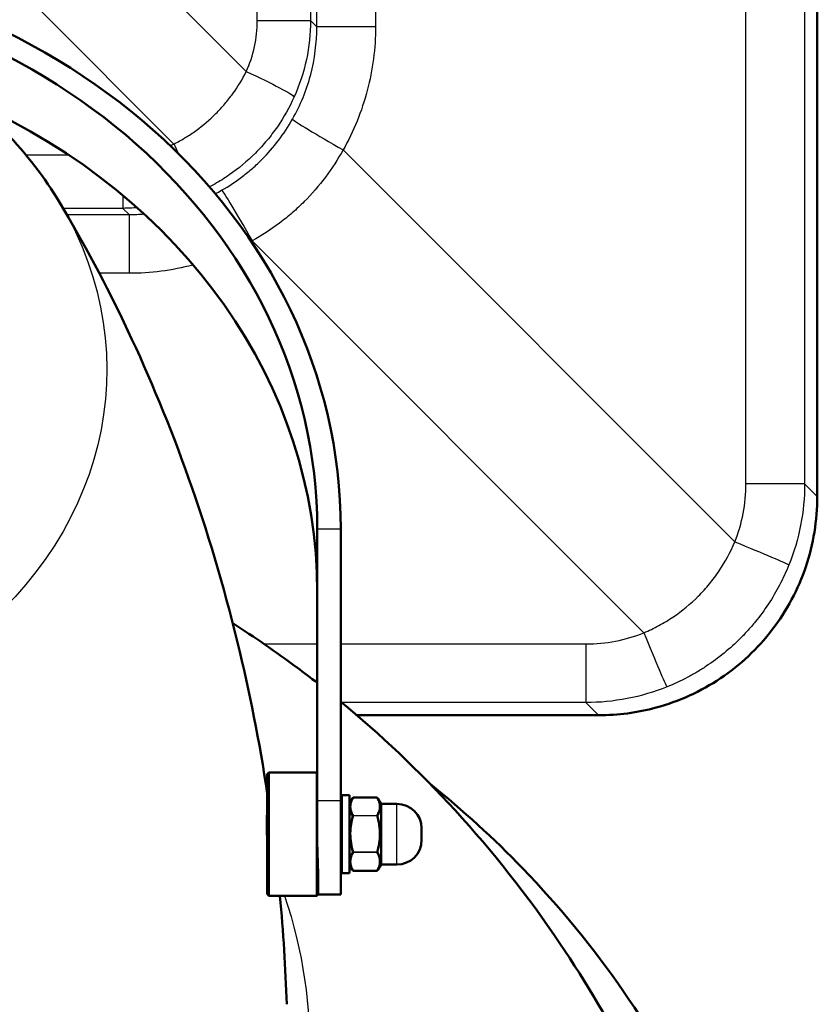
# Model space of a CAD drawing. Header units: millimetres. Extents: x 196 to 2279, y -1387 to 2348.
# Tile 59 of 82: x 501 to 662, y 1295 to 1494. Entities that reach past the tile are written whole.
import ezdxf

# ---------------------------------------------------------------- set-up
doc = ezdxf.new("R2010")
doc.units = ezdxf.units.MM
doc.header["$LTSCALE"] = 0.75
doc.layers.add('Visible', color=7, linetype='Continuous', lineweight=50)
doc.layers.add('Visible Narrow', color=7, linetype='Continuous', lineweight=25)

msp = doc.modelspace()

# ---------------------------------------------------------------- linework, layer by layer
at = {"layer": 'Visible', "extrusion": (0, 1, -2.96628e-13)}
for p, q in [((662.32, 1397.63, -1009.56), (662.32, 1769.29, -1009.56)), ((560.98, 1391.07, 756.44), (560.98, 1336.08, 788.19)), ((565.74, 1391.07, 756.44), (565.74, 1336.08, 788.19)), ((569.02, 1353.32, -1009.56), (618.01, 1353.32, -1009.56)), ((550.86, 1341.42, 777.41), (551.16, 1341.72, 777.41)), ((560.86, 1341.72, 777.41), (551.16, 1341.72, 777.41)), ((560.98, 1341.61, 777.41), (560.86, 1341.72, 777.41)), ((566.03, 1337.15, 777.41), (567.53, 1337.15, 777.41)), ((567.53, 1335.47, 777.41), (568.1, 1336.47, 777.41)), ((573.04, 1336.63, 777.34), (568.32, 1336.63, 777.34)), ((573.83, 1335.47, 777.41), (573.25, 1336.47, 777.41)), ((577.13, 1335.37, 777.41), (574, 1335.37, 777.41)), ((550.81, 1333.08, 777.81), (550.86, 1332.98, 777.81)), ((565.75, 1326.49, 777.02), (565.74, 1326.48, 777.02)), ((567.53, 1322.97, 777.41), (568.1, 1321.98, 777.41)), ((573.83, 1322.97, 777.41), (573.25, 1321.98, 777.41)), ((577.13, 1323.07, 777.41), (574, 1323.07, 777.41)), ((566.03, 1321.3, 777.41), (567.53, 1321.3, 777.41)), ((573.04, 1321.82, 777.48), (568.32, 1321.82, 777.48)), ((551.1, 1316.79, 777.41), (551.16, 1316.72, 777.41)), ((560.86, 1316.72, 777.41), (551.16, 1316.72, 777.41)), ((561.16, 1317.02, 777.41), (560.86, 1316.72, 777.41)), ((561.16, 1317.03, 777.19), (565.74, 1317.03, 777.19))]:
    msp.add_line(p, q, dxfattribs=at)
at = {"layer": 'Visible', "extrusion": (-9.71445e-17, -0.5, -0.866025)}
msp.add_arc((432.24, -826.48, -1350.63), 133.5, 271.2584, 0, dxfattribs=at)
at = {"layer": 'Visible', "extrusion": (1.43462e-15, -0.5, -0.866025)}
msp.add_arc((432.24, -826.48, -1350.63), 128.74, 271.305, 0, dxfattribs=at)
at = {"layer": 'Visible', "extrusion": (1.4988e-15, -0.5, -0.866025)}
msp.add_arc((432.24, -826.48, -1325.23), 128.74, 297.2726, 0, dxfattribs=at)
at = {"layer": 'Visible', "extrusion": (-1, 3.19275e-14, -1.16678e-14)}
msp.add_arc((-1329.22, 777.41, -550.86), 12.2, 10.1964, 180, dxfattribs=at)
at = {"layer": 'Visible', "extrusion": (1, -3.12639e-14, 1.13687e-14)}
msp.add_arc((1329.22, 777.41, 551.16), 12.5, 0, 180, dxfattribs=at)
at = {"layer": 'Visible', "extrusion": (-1, 3.2685e-14, -1.13687e-14)}
msp.add_arc((-1329.22, 777.41, -560.86), 12.5, 0, 180, dxfattribs=at)
at = {"layer": 'Visible', "extrusion": (0, -2.96628e-13, -1)}
for centre, radius, start, end in [((-566.03, 1337.05, -777.41), 0.1, 360, 90), ((-574, 1335.57, -777.41), 0.2, 270, 330), ((-577.13, 1330.37, -777.41), 5, 90, 180), ((-577.13, 1328.07, -777.41), 5, 180, 270), ((-574, 1322.87, -777.41), 0.2, 30, 90), ((-566.03, 1321.4, -777.41), 0.1, 270, 0)]:
    msp.add_arc(centre, radius, start, end, dxfattribs=at)
at = {"layer": 'Visible', "extrusion": (-1, 0, 0)}
for centre, radius in [((-1329.22, 777.41, -565.93), 7.82), ((-1329.22, 777.41, -567.53), 7.92)]:
    msp.add_arc(centre, radius, 0, 180, dxfattribs=at)
at = {"layer": 'Visible', "extrusion": (1, 0, 0)}
for centre, radius, start, end in [((1329.73, 777.19, 560.98), 12.7, 60, 103.0551), ((1329.73, 777.19, 565.74), 12.7, 60, 180), ((1329.22, 777.41, 582.13), 1.15, 0, 180)]:
    msp.add_arc(centre, radius, start, end, dxfattribs=at)
at = {"layer": 'Visible', "extrusion": (1, -3.3038e-14, 1.14253e-14)}
msp.add_arc((1329.22, 777.41, 561.16), 12.2, 131.9297, 180, dxfattribs=at)
at = {"layer": 'Visible'}
for points, knots in [([(435.18, 1497.95, 898.45), (440.06, 1497.81, 898.52), (444.92, 1497.31, 898.75), (458.93, 1494.77, 899.94), (467.86, 1491.75, 901.34), (484.18, 1483.26, 905.21), (491.57, 1477.83, 907.67), (502.04, 1467.06, 912.42), (505.73, 1462.28, 914.51), (508.8, 1457.15, 916.72)], [1.603624, 1.603624, 1.603624, 1.603624, 1.778388, 1.778388, 2.114279, 2.114279, 2.445009, 2.445009, 2.66609, 2.66609, 2.66609, 2.66609]), ([(508.8, 1457.15, 916.72), (513.55, 1449.2, 904.1), (518.21, 1440.54, 891.2), (527.01, 1421.89, 864.91), (531.16, 1411.9, 851.52), (538.65, 1390.77, 824.38), (542, 1379.63, 810.63), (547.24, 1358.15, 784.86), (549.27, 1347.92, 772.88), (550.86, 1337.48, 760.84)], [2.6660901, 2.6660901, 2.6660901, 2.6660901, 2.7555857, 2.7555857, 2.8450812, 2.8450812, 2.9345768, 2.9345768, 3.0111712, 3.0111712, 3.0111712, 3.0111712]), ([(662.32, 1397.63, -1009.56), (662.32, 1392.83, -1009.56), (661.53, 1387.97, -1009.56), (658.45, 1378.85, -1009.56), (656.13, 1374.49, -1009.56), (650.28, 1366.85, -1009.56), (646.69, 1363.49, -1009.56), (638.73, 1358.15, -1009.56), (634.26, 1356.12, -1009.56), (625.86, 1353.84, -1009.56), (621.92, 1353.32, -1009.56), (618.01, 1353.32, -1009.56)], [0, 0, 0, 0, 1.440455, 1.440455, 2.88612, 2.88612, 4.324146, 4.324146, 5.760875, 5.760875, 6.934222, 6.934222, 6.934222, 6.934222]), ([(543.85, 1371.95, 552.85), (548.24, 1369.16, 552.05), (552.61, 1366.16, 551.22), (558.29, 1361.94, 550.07), (559.64, 1360.92, 549.79), (560.98, 1359.88, 549.51)], [2.20661518, 2.20661518, 2.20661518, 2.20661518, 2.28206258, 2.28206258, 2.3055758, 2.3055758, 2.3055758, 2.3055758]), ([(565.74, 1356.06, 548.49), (581.68, 1342.95, 545.03), (596.97, 1326.66, 541.06), (620.87, 1291.25, 533.22), (630.17, 1273.26, 529.47), (637.17, 1253.68, 525.59)], [2.3334996, 2.3334996, 2.3334996, 2.3334996, 2.6150129, 2.6150129, 2.843105, 2.843105, 2.843105, 2.843105]), ([(210.67, 1199.44, 557.62), (210.67, 1179.07, 569.31), (214.47, 1158.7, 580.99), (229.24, 1120.01, 603.21), (240.23, 1101.7, 613.75), (268.34, 1068.93, 632.63), (285.47, 1054.49, 640.96), (324.14, 1030.97, 654.56), (345.69, 1021.91, 659.81), (391.03, 1010.09, 666.65), (414.8, 1007.34, 668.25), (462.17, 1008.46, 667.6), (485.75, 1012.33, 665.36), (530.31, 1026.29, 657.27), (551.29, 1036.37, 651.43), (588.49, 1061.77, 636.76), (604.72, 1077.06, 627.94), (630.74, 1111.27, 608.24), (640.55, 1130.18, 597.37), (652.75, 1169.66, 574.7), (655.18, 1190.22, 562.91), (652.43, 1230.92, 539.56), (647.28, 1251.06, 528.01), (629.93, 1288.94, 506.24), (617.71, 1306.68, 496.03), (596.77, 1328.34, 483.54), (590.5, 1334.06, 480.23), (583.85, 1339.43, 477.14)], [0, 0, 0, 0, 0.317653, 0.317653, 0.636045, 0.636045, 0.955873, 0.955873, 1.276778, 1.276778, 1.598185, 1.598185, 1.919712, 1.919712, 2.241066, 2.241066, 2.561829, 2.561829, 2.88141, 2.88141, 3.199578, 3.199578, 3.517258, 3.517258, 3.8359, 3.8359, 3.959097, 3.959097, 3.959097, 3.959097]), ([(568.13, 1332.93, 783.69), (567.96, 1333.22, 783.19), (567.82, 1333.51, 782.68), (567.73, 1333.8, 782.17), (567.63, 1334.1, 781.63), (567.57, 1334.41, 781.09), (567.57, 1334.73, 780.53), (567.57, 1334.73, 780.53), (567.57, 1334.73, 780.53), (567.57, 1334.73, 780.52), (567.57, 1334.88, 780.26), (567.58, 1335.03, 779.99), (567.61, 1335.18, 779.73), (567.61, 1335.19, 779.71), (567.61, 1335.2, 779.7), (567.61, 1335.2, 779.69), (567.64, 1335.35, 779.43), (567.67, 1335.49, 779.18), (567.72, 1335.63, 778.92), (567.72, 1335.64, 778.9), (567.73, 1335.65, 778.88), (567.73, 1335.66, 778.86), (567.82, 1335.94, 778.37), (567.95, 1336.21, 777.89), (568.1, 1336.47, 777.41)], [0, 0, 0, 0, 0.00178553, 0.00178553, 0.00178553, 0.003669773, 0.003669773, 0.003669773, 0.003684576, 0.003684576, 0.003684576, 0.004587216, 0.004587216, 0.004587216, 0.00463281, 0.00463281, 0.00463281, 0.005504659, 0.005504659, 0.005504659, 0.005573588, 0.005573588, 0.005573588, 0.007255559, 0.007255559, 0.007255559, 0.007255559]), ([(568.13, 1336.51, 777.34), (568.13, 1336.52, 777.34), (568.13, 1336.52, 777.34), (568.14, 1336.53, 777.34), (568.14, 1336.54, 777.34), (568.17, 1336.57, 777.34), (568.19, 1336.59, 777.34), (568.24, 1336.61, 777.34), (568.26, 1336.62, 777.34), (568.3, 1336.63, 777.34), (568.31, 1336.63, 777.34), (568.32, 1336.63, 777.34)], [0, 0, 0, 0, 0.00106197, 0.00106197, 0.00425375, 0.00425375, 0.01225544, 0.01225544, 0.0198519, 0.0198519, 0.02300562, 0.02300562, 0.02300562, 0.02300562]), ([(568.32, 1336.62, 777.39), (568.27, 1336.62, 777.38), (568.24, 1336.61, 777.38), (568.2, 1336.59, 777.37), (568.17, 1336.57, 777.36), (568.14, 1336.54, 777.35), (568.13, 1336.51, 777.34)], [0.0000000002, 0.0000000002, 0.0000000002, 0.0000000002, 0.00011657, 0.00011657, 0.00011657, 0.0002312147, 0.0002312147, 0.0002312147, 0.0002312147]), ([(573.04, 1336.63, 777.34), (573.06, 1336.63, 777.34), (573.08, 1336.62, 777.34), (573.12, 1336.61, 777.34), (573.14, 1336.6, 777.34), (573.18, 1336.57, 777.34), (573.2, 1336.56, 777.34), (573.22, 1336.53, 777.34), (573.22, 1336.52, 777.34), (573.23, 1336.51, 777.34)], [0, 0, 0, 0, 0.00653272, 0.00653272, 0.01307851, 0.01307851, 0.02028136, 0.02028136, 0.02301005, 0.02301005, 0.02301005, 0.02301005]), ([(550.86, 1327.69, 780.42), (550.86, 1327.71, 780.43), (550.86, 1327.74, 780.44), (550.86, 1327.77, 780.46), (550.86, 1327.78, 780.47), (550.86, 1327.8, 780.48), (550.86, 1327.82, 780.48), (550.85, 1327.84, 780.49), (550.85, 1327.85, 780.5), (550.85, 1327.88, 780.51), (550.85, 1327.9, 780.52), (550.85, 1327.98, 780.55), (550.84, 1328.03, 780.57), (550.82, 1328.37, 780.7), (550.81, 1328.63, 780.75), (550.79, 1329.23, 780.84), (550.77, 1329.59, 780.84), (550.76, 1330.28, 780.74), (550.75, 1330.59, 780.65), (550.74, 1331.23, 780.37), (550.74, 1331.58, 780.17), (550.75, 1332.21, 779.63), (550.75, 1332.46, 779.35), (550.77, 1332.85, 778.77), (550.78, 1332.99, 778.49), (550.79, 1333.11, 778.18)], [-0.7252461, -0.7252461, -0.7252461, -0.7252461, -0.7185939, -0.7185939, -0.7148732, -0.7148732, -0.7112192, -0.7112192, -0.7075809, -0.7075809, -0.7015041, -0.7015041, -0.685664, -0.685664, -0.6003777, -0.6003777, -0.4648017, -0.4648017, -0.3436962, -0.3436962, -0.209275, -0.209275, -0.097643, -0.097643, 0, 0, 0, 0]), ([(561.16, 1321.07, 786.49), (561.16, 1321.37, 786.76), (561.15, 1321.68, 787.02), (561.1, 1323.34, 788.3), (561.05, 1324.9, 789.05), (560.99, 1326.58, 789.5), (560.99, 1326.72, 789.53), (560.98, 1326.86, 789.57)], [4.1933195, 4.1933195, 4.1933195, 4.1933195, 4.3073267, 4.3073267, 4.7857368, 4.7857368, 4.8288539, 4.8288539, 4.8288539, 4.8288539]), ([(568.32, 1321.82, 777.48), (568.29, 1321.82, 777.48), (568.27, 1321.83, 777.48), (568.23, 1321.84, 777.48), (568.21, 1321.85, 777.48), (568.17, 1321.88, 777.48), (568.16, 1321.89, 777.48), (568.14, 1321.92, 777.48), (568.13, 1321.93, 777.48), (568.13, 1321.94, 777.48)], [0, 0, 0, 0, 0.00653272, 0.00653272, 0.01307851, 0.01307851, 0.02028136, 0.02028136, 0.02301005, 0.02301005, 0.02301005, 0.02301005]), ([(573.23, 1321.94, 777.48), (573.22, 1321.93, 777.48), (573.22, 1321.93, 777.48), (573.22, 1321.92, 777.48), (573.21, 1321.91, 777.48), (573.18, 1321.88, 777.48), (573.16, 1321.86, 777.48), (573.12, 1321.84, 777.48), (573.09, 1321.83, 777.48), (573.06, 1321.82, 777.48), (573.05, 1321.82, 777.48), (573.04, 1321.82, 777.48)], [0, 0, 0, 0, 0.00106253, 0.00106253, 0.004256, 0.004256, 0.01225755, 0.01225755, 0.01985391, 0.01985391, 0.02300563, 0.02300563, 0.02300563, 0.02300563])]:
    msp.add_open_spline(points, degree=3, knots=knots, dxfattribs=at)
for points in [[(568.1, 1336.47, 777.41), (568.11, 1336.49, 777.39), (568.12, 1336.5, 777.36), (568.13, 1336.51, 777.34)], [(568.13, 1336.51, 777.34), (568.13, 1336.51, 777.34), (568.13, 1336.51, 777.34), (568.13, 1336.51, 777.34)], [(550.79, 1333.11, 778.18), (550.8, 1333.1, 778.06), (550.81, 1333.09, 777.93), (550.81, 1333.08, 777.81)], [(565.77, 1333.17, 777.81), (565.82, 1333.06, 777.81), (565.87, 1332.96, 777.81), (565.93, 1332.85, 777.81)], [(565.93, 1326.13, 777.82), (565.87, 1326.25, 777.82), (565.81, 1326.37, 777.82), (565.74, 1326.5, 777.82)], [(568.1, 1321.98, 777.41), (568.11, 1321.96, 777.44), (568.12, 1321.95, 777.46), (568.13, 1321.94, 777.48)], [(568.13, 1321.94, 777.48), (568.13, 1321.94, 777.48), (568.13, 1321.94, 777.48), (568.13, 1321.94, 777.48)], [(550.86, 1317.22, 779.57), (550.94, 1317.01, 778.86), (551.02, 1316.87, 778.14), (551.1, 1316.79, 777.41)], [(553.41, 1316.72, 737.11), (554.09, 1309.45, 728.86), (554.55, 1302.12, 720.59), (554.79, 1294.77, 712.31)]]:
    msp.add_open_spline(points, degree=3, dxfattribs=at)
for points, weights, knots in [([(550.86, 1332.54, 779.58), (550.83, 1332.9, 779.03), (550.8, 1333.06, 778.4), (550.79, 1333.09, 778.29), (550.79, 1333.11, 778.18)], [0.962974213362, 0.968214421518, 1, 0.994441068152, 0.989694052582], [0.752912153, 0.752912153, 0.752912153, 0.755, 0.755, 0.75536514, 0.75536514, 0.75536514]), ([(565.93, 1331.72, 780.48), (565.86, 1332.73, 779.66), (565.8, 1333.06, 778.4), (565.77, 1333.2, 777.86), (565.74, 1333.18, 777.31)], [0.976283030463, 0.938575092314, 1, 0.972984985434, 0.9651451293], [0.270965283, 0.270965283, 0.270965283, 0.275, 0.275, 0.276774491, 0.276774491, 0.276774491])]:
    msp.add_rational_spline(points, weights, degree=2, knots=knots, dxfattribs=at)
at = {"layer": 'Visible Narrow', "extrusion": (0, 1, -2.96628e-13)}
for p, q in [((662.32, 1397.63, -1009.52), (662.32, 1769.29, -1009.52)), ((647.87, 1400.2, -964.72), (647.87, 1766.72, -964.72)), ((659.75, 1766.72, -976.41), (659.75, 1400.2, -976.41)), ((560.89, 1492.77, -948.23), (560.89, 1674.16, -948.23)), ((572.79, 1674.16, -960.1), (572.79, 1492.77, -960.1)), ((548.82, 1494.04, -916.47), (548.82, 1672.89, -916.47)), ((559.63, 1672.89, -928.23), (559.63, 1494.04, -928.23)), ((529.72, 1500.6, -913.64), (546.6, 1483.72, -916.14)), ((531.92, 1469.04, -916.14), (504.59, 1496.36, -912.09)), ((559.63, 1494.04, -928.23), (560.89, 1492.77, -948.23)), ((501.94, 1466.82, -916.47), (510.61, 1466.82, -916.47)), ((566.21, 1467.85, -959.69), (645.61, 1388.46, -964.58)), ((521.6, 1456.01, -928.23), (509.48, 1456.01, -928.23)), ((510.22, 1454.75, -948.23), (522.87, 1454.75, -948.23)), ((522.87, 1454.75, -948.23), (521.6, 1456.01, -928.23)), ((627.18, 1370.03, -964.58), (547.79, 1449.43, -959.69)), ((522.87, 1442.85, -960.1), (516.81, 1442.85, -960.1)), ((659.75, 1400.2, -976.41), (662.32, 1397.63, -1009.52)), ((560.98, 1391.07, 756.44), (565.74, 1391.07, 756.44)), ((550.18, 1367.77, -964.72), (560.98, 1367.77, -964.72)), ((565.74, 1367.77, -964.72), (615.44, 1367.77, -964.72)), ((615.44, 1355.89, -976.41), (565.96, 1355.89, -976.41)), ((618.01, 1353.32, -1009.52), (615.44, 1355.89, -976.41)), ((569.02, 1353.32, -1009.52), (618.01, 1353.32, -1009.52)), ((573.04, 1336.62, 777.39), (568.32, 1336.62, 777.39)), ((560.98, 1336.08, 788.19), (565.74, 1336.08, 788.19)), ((568.32, 1333.03, 783.75), (573.04, 1333.03, 783.75)), ((573.04, 1332.94, 783.8), (568.32, 1332.94, 783.8)), ((568.32, 1325.64, 783.87), (573.04, 1325.64, 783.87)), ((573.04, 1325.55, 783.82), (568.32, 1325.55, 783.82)), ((568.32, 1321.84, 777.53), (573.04, 1321.84, 777.53))]:
    msp.add_line(p, q, dxfattribs=at)
for centre, start, end in [((-546.95, -929.03, 1494.04), 98.443, 176.376), ((-573.57, -947.42, 1492.77), 273.521, 356.376)]:
    msp.add_arc(centre, 12.7, start, end, dxfattribs=at)
at = {"layer": 'Visible Narrow', "extrusion": (0.410914, 0.909631, -0.060994)}
msp.add_arc((114.39, -830.82, 1630.13), 12.7, 97.6896, 175.2105, dxfattribs=at)
at = {"layer": 'Visible Narrow', "extrusion": (-0.493513, -0.869208, 0.030366)}
msp.add_arc((-231.67, -899.32, -1584.44), 12.7, 184.9339, 266.9386, dxfattribs=at)
at = {"layer": 'Visible Narrow', "extrusion": (0.909631, 0.410914, 0.060994)}
msp.add_arc((1121.5, -993.48, 1031.62), 12.7, 97.6896, 107.6937, dxfattribs=at)
at = {"layer": 'Visible Narrow', "extrusion": (1, 0, 0)}
for centre, radius, start, end in [((1468.69, -929.03, 521.6), 12.7, 142.3862, 176.376), ((1368.55, -977.39, 615.44), 12.7, 93.521, 175.562), ((1353.82, -1009.56, 618.01), 0.5, 175.562, 180), ((1329.22, 777.41, 566.03), 7.92, 0, 180), ((1336.53, 777.34, 568.32), 0.1, 0, 29.4376), ((1336.53, 777.34, 573.04), 0.1, 0, 29.4375), ((1329.22, 777.41, 574), 6.15, 0, 180), ((1332.94, 783.7, 568.32), 0.1, 29.4376, 89.4375), ((1332.94, 783.7, 573.04), 0.1, 29.4376, 89.4375)]:
    msp.add_arc(centre, radius, start, end, dxfattribs=at)
at = {"layer": 'Visible Narrow', "extrusion": (-0.869208, -0.493513, -0.030366)}
msp.add_arc((-989.29, -982.77, -1162.31), 12.7, 184.9339, 266.9386, dxfattribs=at)
at = {"layer": 'Visible Narrow', "extrusion": (1.11022e-16, -0.508477, -0.861076)}
msp.add_arc((432.43, -749.27, -1530.29), 85.9, 332.7557, 207.2443, dxfattribs=at)
at = {"layer": 'Visible Narrow', "extrusion": (-1, 0, 0)}
for centre, radius, start, end in [((-1442.07, -947.42, -522.87), 12.7, 183.624, 266.479), ((-1329.22, 777.41, -573.83), 6.25, 0, 180), ((-1329.22, 777.41, -577.13), 6.15, 0, 180)]:
    msp.add_arc(centre, radius, start, end, dxfattribs=at)
at = {"layer": 'Visible Narrow', "extrusion": (-8.451e-15, -1, 2.9706e-13)}
msp.add_arc((647.09, -977.39, -1400.2), 12.7, 4.438, 86.479, dxfattribs=at)
at = {"layer": 'Visible Narrow', "extrusion": (0, -1, 2.96628e-13)}
msp.add_arc((661.82, -1009.56, -1397.63), 0.5, 0, 4.438, dxfattribs=at)
at = {"layer": 'Visible Narrow', "extrusion": (0.372396, 0.927791, -0.022914)}
msp.add_arc((-81.23, -941.97, 1550.72), 12.7, 93.2673, 174.2404, dxfattribs=at)
at = {"layer": 'Visible Narrow', "extrusion": (0.927791, 0.372396, 0.022914)}
msp.add_arc((1038.54, -1002.04, 1069.99), 12.7, 93.2673, 174.2404, dxfattribs=at)
at = {"layer": 'Visible Narrow', "extrusion": (1, 2.91359e-11, -2.85984e-13)}
msp.add_arc((1325.64, 783.77, 568.32), 0.1, 89.4376, 149.4376, dxfattribs=at)
at = {"layer": 'Visible Narrow', "extrusion": (1, -3.07659e-13, 3.01997e-15)}
msp.add_arc((1325.64, 783.77, 573.04), 0.1, 89.4376, 149.4376, dxfattribs=at)
at = {"layer": 'Visible Narrow', "extrusion": (1, -1.77636e-12, -6.50165e-12)}
msp.add_arc((1321.92, 777.48, 568.32), 0.1, 149.4376, 180, dxfattribs=at)
at = {"layer": 'Visible Narrow', "extrusion": (1, 3.91149e-12, 4.87713e-12)}
msp.add_arc((1321.92, 777.48, 573.04), 0.1, 149.4376, 180, dxfattribs=at)
at = {"layer": 'Visible Narrow', "extrusion": (-2.08167e-16, -0.508477, -0.861076)}
msp.add_arc((432.43, -749.27, -1260.81), 126.96, 343.823, 196.45, dxfattribs=at)
at = {"layer": 'Visible Narrow'}
for points, knots in [([(546.6, 1483.72, -916.14), (547.32, 1485.32, -916.25), (547.88, 1487.02, -916.33), (548.26, 1488.76, -916.39), (548.63, 1490.5, -916.44), (548.82, 1492.28, -916.47), (548.82, 1494.04, -916.47)], [3.0100095, 3.0100095, 3.0100095, 3.0100095, 3.219271, 3.219271, 3.219271, 3.4285327, 3.4285327, 3.4285327, 3.4285327]), ([(559.63, 1494.04, -928.23), (559.62, 1491.4, -928.17), (559.34, 1488.73, -928.1), (558.78, 1486.13, -928), (558.22, 1483.52, -927.9), (557.38, 1480.98, -927.78), (556.29, 1478.57, -927.65)], [2.8546526, 2.8546526, 2.8546526, 2.8546526, 3.0639142, 3.0639142, 3.0639142, 3.2731759, 3.2731759, 3.2731759, 3.2731759]), ([(555.97, 1474.07, -948.11), (557.56, 1476.87, -948.21), (558.82, 1479.92, -948.28), (559.65, 1483.09, -948.3), (560.48, 1486.26, -948.32), (560.9, 1489.54, -948.29), (560.89, 1492.77, -948.23)], [3.0950275, 3.0950275, 3.0950275, 3.0950275, 3.3514261, 3.3514261, 3.3514261, 3.6078251, 3.6078251, 3.6078251, 3.6078251]), ([(572.79, 1492.77, -960.1), (572.79, 1488.47, -960.1), (572.23, 1484.1, -960.06), (571.12, 1479.88, -960), (570, 1475.65, -959.93), (568.33, 1471.58, -959.82), (566.21, 1467.85, -959.69)], [2.6753602, 2.6753602, 2.6753602, 2.6753602, 2.9317591, 2.9317591, 2.9317591, 3.1881578, 3.1881578, 3.1881578, 3.1881578]), ([(531.92, 1469.04, -916.14), (532.7, 1469.44, -916.08), (533.47, 1469.87, -916.03), (534.22, 1470.32, -915.98), (534.23, 1470.32, -915.98), (534.23, 1470.33, -915.98), (534.23, 1470.33, -915.98), (534.98, 1470.79, -915.94), (535.71, 1471.27, -915.9), (536.42, 1471.78, -915.87), (536.42, 1471.79, -915.87), (536.42, 1471.79, -915.87), (536.43, 1471.79, -915.87), (537.85, 1472.82, -915.8), (539.18, 1473.96, -915.77), (540.43, 1475.21, -915.77), (540.75, 1475.53, -915.77), (541.06, 1475.85, -915.77), (541.36, 1476.17, -915.78), (541.66, 1476.5, -915.78), (541.95, 1476.83, -915.79), (542.23, 1477.16, -915.8), (542.23, 1477.16, -915.8), (542.24, 1477.17, -915.8), (542.24, 1477.17, -915.8), (542.81, 1477.84, -915.81), (543.35, 1478.52, -915.84), (543.86, 1479.23, -915.87), (543.86, 1479.23, -915.87), (543.87, 1479.24, -915.87), (543.87, 1479.24, -915.87), (544.9, 1480.66, -915.93), (545.81, 1482.15, -916.02), (546.6, 1483.72, -916.14)], [0, 0, 0, 0, 0.00264699, 0.00264699, 0.00264699, 0.00265959, 0.00265959, 0.00265959, 0.00530344, 0.00530344, 0.00530344, 0.00531918, 0.00531918, 0.00531918, 0.01063837, 0.01063837, 0.01063837, 0.01197644, 0.01197644, 0.01197644, 0.01329796, 0.01329796, 0.01329796, 0.01331308, 0.01331308, 0.01331308, 0.01595755, 0.01595755, 0.01595755, 0.015978, 0.015978, 0.015978, 0.02127673, 0.02127673, 0.02127673, 0.02127673]), ([(556.29, 1478.57, -927.65), (555.33, 1476.44, -927.53), (554.2, 1474.44, -927.43), (552.89, 1472.54, -927.37), (552.23, 1471.59, -927.34), (551.53, 1470.67, -927.31), (550.79, 1469.78, -927.29), (550.42, 1469.34, -927.29), (550.04, 1468.9, -927.28), (549.65, 1468.47, -927.28), (549.25, 1468.04, -927.27), (548.85, 1467.62, -927.27), (548.44, 1467.2, -927.27), (546.79, 1465.56, -927.27), (545.02, 1464.08, -927.3), (543.12, 1462.77, -927.37), (542.18, 1462.11, -927.4), (541.2, 1461.5, -927.44), (540.19, 1460.93, -927.48), (539.84, 1460.73, -927.5), (539.48, 1460.54, -927.52), (539.12, 1460.35, -927.54)], [0, 0, 0, 0, 0.00691321, 0.00691321, 0.00691321, 0.01037019, 0.01037019, 0.01037019, 0.01209879, 0.01209879, 0.01209879, 0.01382743, 0.01382743, 0.01382743, 0.02074109, 0.02074109, 0.02074109, 0.02419794, 0.02419794, 0.02419794, 0.02539679, 0.02539679, 0.02539679, 0.02539679]), ([(541.57, 1459.67, -948.11), (543.08, 1460.52, -948.05), (544.51, 1461.47, -948.01), (545.88, 1462.51, -947.98), (546.57, 1463.04, -947.97), (547.23, 1463.58, -947.95), (547.89, 1464.15, -947.95), (548.54, 1464.72, -947.94), (549.17, 1465.31, -947.94), (549.77, 1465.92, -947.94), (550.98, 1467.13, -947.94), (552.11, 1468.42, -947.95), (553.14, 1469.78, -947.98), (554.17, 1471.13, -948.01), (555.12, 1472.56, -948.05), (555.97, 1474.07, -948.11)], [0, 0, 0, 0, 0.00516569, 0.00516569, 0.00516569, 0.00774852, 0.00774852, 0.00774852, 0.01033134, 0.01033134, 0.01033134, 0.01549702, 0.01549702, 0.01549702, 0.02066273, 0.02066273, 0.02066273, 0.02066273]), ([(566.21, 1467.85, -959.69), (565.14, 1465.91, -959.63), (563.94, 1464.07, -959.58), (562.63, 1462.32, -959.54), (561.32, 1460.58, -959.51), (559.89, 1458.93, -959.49), (558.34, 1457.37, -959.49), (557.56, 1456.6, -959.49), (556.75, 1455.84, -959.49), (555.92, 1455.12, -959.5), (555.08, 1454.39, -959.51), (554.22, 1453.69, -959.53), (553.34, 1453.03, -959.54), (551.58, 1451.7, -959.58), (549.73, 1450.5, -959.63), (547.79, 1449.43, -959.69)], [0, 0, 0, 0, 0.0065508, 0.0065508, 0.0065508, 0.0131016, 0.0131016, 0.0131016, 0.016377, 0.016377, 0.016377, 0.01964941, 0.01964941, 0.01964941, 0.02620321, 0.02620321, 0.02620321, 0.02620321]), ([(535.85, 1444.55, -959.99), (535.82, 1444.54, -959.99), (535.79, 1444.53, -960), (535.76, 1444.52, -960), (531.54, 1443.41, -960.06), (527.17, 1442.85, -960.1), (522.87, 1442.85, -960.1)], [3.3496678, 3.3496678, 3.3496678, 3.3496678, 3.3514262, 3.3514262, 3.3514262, 3.6078251, 3.6078251, 3.6078251, 3.6078251]), ([(645.61, 1388.46, -964.58), (646.35, 1390.31, -964.62), (646.92, 1392.24, -964.66), (647.3, 1394.22, -964.68), (647.68, 1396.19, -964.71), (647.87, 1398.21, -964.72), (647.87, 1400.2, -964.72)], [3.2672695, 3.2672695, 3.2672695, 3.2672695, 3.4565481, 3.4565481, 3.4565481, 3.6458268, 3.6458268, 3.6458268, 3.6458268]), ([(659.75, 1400.2, -976.41), (659.75, 1397.41, -976.35), (659.48, 1394.6, -976.28), (658.94, 1391.84, -976.21), (658.4, 1389.07, -976.14), (657.6, 1386.37, -976.06), (656.56, 1383.78, -975.98)], [2.6373585, 2.6373585, 2.6373585, 2.6373585, 2.8266372, 2.8266372, 2.8266372, 3.0159158, 3.0159158, 3.0159158, 3.0159158]), ([(618.01, 1353.32, -1009.52), (620.91, 1353.32, -1009.52), (623.82, 1353.6, -1009.52), (629.51, 1354.73, -1009.51), (632.3, 1355.58, -1009.51), (637.66, 1357.8, -1009.51), (640.23, 1359.17, -1009.51), (645.06, 1362.39, -1009.5), (647.31, 1364.23, -1009.5), (651.41, 1368.33, -1009.5), (653.25, 1370.58, -1009.5), (656.47, 1375.41, -1009.51), (657.84, 1377.98, -1009.51), (660.06, 1383.34, -1009.51), (660.91, 1386.13, -1009.51), (662.04, 1391.82, -1009.52), (662.32, 1394.73, -1009.52), (662.32, 1397.63, -1009.52)], [2.359188, 2.359188, 2.359188, 2.359188, 2.554789, 2.554789, 2.750391, 2.750391, 2.945992, 2.945992, 3.141593, 3.141593, 3.337194, 3.337194, 3.532795, 3.532795, 3.728396, 3.728396, 3.923997, 3.923997, 3.923997, 3.923997]), ([(627.18, 1370.03, -964.58), (628.21, 1370.47, -964.55), (629.22, 1370.95, -964.53), (630.2, 1371.48, -964.51), (630.7, 1371.75, -964.5), (631.18, 1372.03, -964.49), (631.66, 1372.32, -964.48), (632.14, 1372.61, -964.47), (632.61, 1372.91, -964.46), (633.07, 1373.22, -964.45), (634.92, 1374.46, -964.42), (636.63, 1375.87, -964.41), (638.2, 1377.45, -964.41), (638.6, 1377.84, -964.41), (638.98, 1378.24, -964.41), (639.36, 1378.66, -964.41), (639.73, 1379.07, -964.41), (640.1, 1379.5, -964.41), (640.45, 1379.93, -964.42), (641.16, 1380.79, -964.43), (641.83, 1381.68, -964.44), (642.45, 1382.6, -964.45), (642.45, 1382.6, -964.45), (642.45, 1382.61, -964.45), (642.45, 1382.61, -964.45), (643.68, 1384.45, -964.48), (644.74, 1386.39, -964.53), (645.61, 1388.46, -964.58)], [0, 0, 0, 0, 0.00335095, 0.00335095, 0.00335095, 0.00502964, 0.00502964, 0.00502964, 0.00670935, 0.00670935, 0.00670935, 0.01343474, 0.01343474, 0.01343474, 0.01511408, 0.01511408, 0.01511408, 0.01679342, 0.01679342, 0.01679342, 0.02015211, 0.02015211, 0.02015211, 0.02016408, 0.02016408, 0.02016408, 0.02686948, 0.02686948, 0.02686948, 0.02686948]), ([(656.56, 1383.78, -975.98), (655.44, 1380.98, -975.89), (654.05, 1378.34, -975.83), (652.41, 1375.86, -975.78), (651.59, 1374.62, -975.76), (650.71, 1373.42, -975.74), (649.76, 1372.26, -975.73), (649.29, 1371.67, -975.72), (648.79, 1371.1, -975.72), (648.29, 1370.54, -975.71), (647.79, 1369.98, -975.71), (647.27, 1369.44, -975.71), (646.74, 1368.91, -975.71), (644.63, 1366.8, -975.71), (642.33, 1364.92, -975.73), (639.83, 1363.27, -975.78), (639.21, 1362.85, -975.79), (638.58, 1362.46, -975.8), (637.93, 1362.07, -975.82), (637.28, 1361.69, -975.83), (636.62, 1361.32, -975.85), (635.96, 1360.97, -975.87), (634.63, 1360.27, -975.9), (633.26, 1359.64, -975.94), (631.86, 1359.08, -975.98)], [0, 0, 0, 0, 0.00892122, 0.00892122, 0.00892122, 0.01338202, 0.01338202, 0.01338202, 0.01561245, 0.01561245, 0.01561245, 0.01784289, 0.01784289, 0.01784289, 0.02676437, 0.02676437, 0.02676437, 0.02899489, 0.02899489, 0.02899489, 0.03122525, 0.03122525, 0.03122525, 0.03568582, 0.03568582, 0.03568582, 0.03568582]), ([(615.44, 1367.77, -964.72), (617.43, 1367.77, -964.72), (619.45, 1367.96, -964.71), (621.42, 1368.34, -964.68), (623.4, 1368.72, -964.66), (625.33, 1369.29, -964.62), (627.18, 1370.03, -964.58)], [2.6373585, 2.6373585, 2.6373585, 2.6373585, 2.8266372, 2.8266372, 2.8266372, 3.0159158, 3.0159158, 3.0159158, 3.0159158]), ([(631.86, 1359.08, -975.98), (629.27, 1358.04, -976.06), (626.57, 1357.24, -976.14), (623.8, 1356.7, -976.21), (621.04, 1356.16, -976.28), (618.23, 1355.89, -976.35), (615.44, 1355.89, -976.41)], [3.2672695, 3.2672695, 3.2672695, 3.2672695, 3.4565481, 3.4565481, 3.4565481, 3.6458268, 3.6458268, 3.6458268, 3.6458268]), ([(568.32, 1336.62, 777.39), (568.14, 1336.33, 777.9), (568, 1336.04, 778.42), (567.9, 1335.74, 778.94), (567.9, 1335.74, 778.95), (567.9, 1335.73, 778.96), (567.9, 1335.73, 778.96), (567.85, 1335.58, 779.22), (567.81, 1335.43, 779.49), (567.78, 1335.28, 779.75), (567.78, 1335.28, 779.75), (567.78, 1335.28, 779.76), (567.78, 1335.27, 779.76), (567.76, 1335.12, 780.03), (567.74, 1334.97, 780.3), (567.74, 1334.82, 780.57), (567.74, 1334.51, 781.12), (567.8, 1334.2, 781.66), (567.9, 1333.9, 782.2), (568, 1333.61, 782.72), (568.14, 1333.32, 783.24), (568.32, 1333.03, 783.75)], [0.000059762, 0.000059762, 0.000059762, 0.000059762, 0.001882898, 0.001882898, 0.001882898, 0.001911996, 0.001911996, 0.001911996, 0.002819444, 0.002819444, 0.002819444, 0.002838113, 0.002838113, 0.002838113, 0.00375822, 0.00375822, 0.00375822, 0.005636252, 0.005636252, 0.005636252, 0.007468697, 0.007468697, 0.007468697, 0.007468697]), ([(573.04, 1333.03, 783.75), (573.21, 1333.32, 783.24), (573.35, 1333.61, 782.72), (573.45, 1333.9, 782.2), (573.55, 1334.2, 781.66), (573.61, 1334.51, 781.12), (573.61, 1334.82, 780.58), (573.61, 1334.97, 780.31), (573.6, 1335.12, 780.03), (573.57, 1335.27, 779.76), (573.57, 1335.28, 779.76), (573.57, 1335.28, 779.75), (573.57, 1335.28, 779.75), (573.54, 1335.43, 779.49), (573.5, 1335.58, 779.22), (573.46, 1335.73, 778.96), (573.45, 1335.73, 778.96), (573.45, 1335.74, 778.95), (573.45, 1335.74, 778.94), (573.35, 1336.04, 778.42), (573.21, 1336.33, 777.9), (573.04, 1336.62, 777.39)], [0.000059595, 0.000059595, 0.000059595, 0.000059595, 0.001884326, 0.001884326, 0.001884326, 0.003748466, 0.003748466, 0.003748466, 0.004670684, 0.004670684, 0.004670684, 0.004689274, 0.004689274, 0.004689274, 0.005592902, 0.005592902, 0.005592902, 0.005621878, 0.005621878, 0.005621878, 0.007437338, 0.007437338, 0.007437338, 0.007437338]), ([(573.25, 1336.47, 777.41), (573.4, 1336.21, 777.89), (573.53, 1335.94, 778.37), (573.62, 1335.66, 778.86), (573.63, 1335.66, 778.88), (573.63, 1335.65, 778.89), (573.63, 1335.64, 778.91), (573.68, 1335.49, 779.17), (573.72, 1335.35, 779.43), (573.74, 1335.2, 779.69), (573.77, 1335.05, 779.96), (573.78, 1334.89, 780.24), (573.78, 1334.74, 780.51), (573.78, 1334.43, 781.05), (573.73, 1334.13, 781.59), (573.63, 1333.83, 782.12), (573.63, 1333.82, 782.14), (573.63, 1333.81, 782.15), (573.63, 1333.8, 782.17), (573.53, 1333.51, 782.68), (573.39, 1333.22, 783.19), (573.23, 1332.93, 783.69)], [0.00008454, 0.00008454, 0.00008454, 0.00008454, 0.001783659, 0.001783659, 0.001783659, 0.001839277, 0.001839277, 0.001839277, 0.002734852, 0.002734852, 0.002734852, 0.003678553, 0.003678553, 0.003678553, 0.00551783, 0.00551783, 0.00551783, 0.005579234, 0.005579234, 0.005579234, 0.007357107, 0.007357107, 0.007357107, 0.007357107]), ([(568.13, 1325.64, 783.76), (567.96, 1326.24, 783.76), (567.82, 1326.84, 783.75), (567.62, 1328.05, 783.75), (567.57, 1328.67, 783.74), (567.57, 1329.9, 783.73), (567.62, 1330.52, 783.72), (567.82, 1331.73, 783.71), (567.96, 1332.34, 783.7), (568.13, 1332.93, 783.69)], [0, 0, 0, 0, 0.001845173, 0.001845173, 0.003690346, 0.003690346, 0.005535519, 0.005535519, 0.007380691, 0.007380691, 0.007380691, 0.007380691]), ([(568.32, 1332.94, 783.8), (568.14, 1332.35, 783.81), (568, 1331.76, 783.81), (567.9, 1331.16, 783.82), (567.9, 1331.16, 783.82), (567.9, 1331.15, 783.82), (567.9, 1331.14, 783.82), (567.85, 1330.84, 783.82), (567.81, 1330.54, 783.82), (567.78, 1330.24, 783.83), (567.76, 1329.92, 783.83), (567.74, 1329.61, 783.83), (567.74, 1329.3, 783.84), (567.74, 1328.68, 783.84), (567.8, 1328.05, 783.85), (567.9, 1327.44, 783.85), (567.9, 1327.43, 783.85), (567.9, 1327.42, 783.85), (567.9, 1327.41, 783.85), (568, 1326.81, 783.86), (568.15, 1326.22, 783.87), (568.32, 1325.64, 783.87)], [0.000059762, 0.000059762, 0.000059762, 0.000059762, 0.001879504, 0.001879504, 0.001879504, 0.001904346, 0.001904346, 0.001904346, 0.002814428, 0.002814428, 0.002814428, 0.003748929, 0.003748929, 0.003748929, 0.005593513, 0.005593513, 0.005593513, 0.005624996, 0.005624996, 0.005624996, 0.007438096, 0.007438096, 0.007438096, 0.007438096]), ([(573.04, 1333.03, 783.75), (573.08, 1333.02, 783.75), (573.12, 1333.01, 783.75), (573.15, 1332.99, 783.74), (573.18, 1332.98, 783.73), (573.21, 1332.95, 783.71), (573.23, 1332.93, 783.69)], [0.0000000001, 0.0000000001, 0.0000000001, 0.0000000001, 0.00011657, 0.00011657, 0.00011657, 0.00023314, 0.00023314, 0.00023314, 0.00023314]), ([(573.04, 1325.64, 783.87), (573.21, 1326.22, 783.87), (573.35, 1326.81, 783.86), (573.45, 1327.41, 783.85), (573.45, 1327.42, 783.85), (573.45, 1327.43, 783.85), (573.46, 1327.44, 783.85), (573.56, 1328.05, 783.85), (573.61, 1328.67, 783.84), (573.61, 1329.29, 783.84), (573.61, 1329.61, 783.83), (573.6, 1329.92, 783.83), (573.57, 1330.24, 783.83), (573.54, 1330.54, 783.82), (573.5, 1330.84, 783.82), (573.45, 1331.14, 783.82), (573.45, 1331.15, 783.82), (573.45, 1331.16, 783.82), (573.45, 1331.16, 783.82), (573.35, 1331.76, 783.81), (573.21, 1332.35, 783.81), (573.04, 1332.94, 783.8)], [0.000059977, 0.000059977, 0.000059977, 0.000059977, 0.001883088, 0.001883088, 0.001883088, 0.001914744, 0.001914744, 0.001914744, 0.003767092, 0.003767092, 0.003767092, 0.004709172, 0.004709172, 0.004709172, 0.005624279, 0.005624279, 0.005624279, 0.005649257, 0.005649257, 0.005649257, 0.007479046, 0.007479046, 0.007479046, 0.007479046]), ([(573.23, 1332.93, 783.69), (573.4, 1332.34, 783.7), (573.54, 1331.74, 783.71), (573.73, 1330.53, 783.72), (573.78, 1329.91, 783.73), (573.78, 1328.68, 783.74), (573.73, 1328.06, 783.75), (573.54, 1326.84, 783.75), (573.4, 1326.24, 783.76), (573.23, 1325.64, 783.76)], [0, 0, 0, 0, 0.001838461, 0.001838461, 0.003676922, 0.003676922, 0.005515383, 0.005515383, 0.007353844, 0.007353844, 0.007353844, 0.007353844]), ([(568.13, 1321.94, 777.48), (567.96, 1322.24, 778), (567.82, 1322.54, 778.52), (567.62, 1323.15, 779.57), (567.57, 1323.47, 780.1), (567.57, 1324.09, 781.16), (567.62, 1324.4, 781.69), (567.82, 1325.03, 782.73), (567.96, 1325.34, 783.25), (568.13, 1325.64, 783.76)], [0, 0, 0, 0, 0.001849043, 0.001849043, 0.003698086, 0.003698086, 0.00554713, 0.00554713, 0.007396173, 0.007396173, 0.007396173, 0.007396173]), ([(568.32, 1325.55, 783.82), (568.14, 1325.25, 783.32), (568, 1324.95, 782.8), (567.9, 1324.64, 782.28), (567.9, 1324.64, 782.28), (567.9, 1324.63, 782.27), (567.9, 1324.63, 782.26), (567.8, 1324.32, 781.74), (567.74, 1324.01, 781.21), (567.74, 1323.69, 780.68), (567.74, 1323.38, 780.15), (567.8, 1323.06, 779.62), (567.9, 1322.75, 779.09), (567.9, 1322.75, 779.08), (567.9, 1322.74, 779.07), (567.9, 1322.74, 779.06), (568, 1322.43, 778.55), (568.15, 1322.13, 778.04), (568.32, 1321.84, 777.53)], [0.000060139, 0.000060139, 0.000060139, 0.000060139, 0.001897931, 0.001897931, 0.001897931, 0.001920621, 0.001920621, 0.001920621, 0.003781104, 0.003781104, 0.003781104, 0.005641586, 0.005641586, 0.005641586, 0.0056757, 0.0056757, 0.0056757, 0.007502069, 0.007502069, 0.007502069, 0.007502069]), ([(568.32, 1325.55, 783.82), (568.27, 1325.55, 783.83), (568.24, 1325.56, 783.82), (568.2, 1325.58, 783.81), (568.17, 1325.6, 783.8), (568.14, 1325.62, 783.78), (568.13, 1325.64, 783.76)], [0, 0, 0, 0, 0.00011657, 0.00011657, 0.00011657, 0.0002331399, 0.0002331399, 0.0002331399, 0.0002331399]), ([(573.04, 1325.64, 783.87), (573.08, 1325.63, 783.87), (573.12, 1325.63, 783.86), (573.15, 1325.63, 783.84), (573.18, 1325.63, 783.82), (573.21, 1325.64, 783.79), (573.23, 1325.64, 783.76)], [0.0000000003, 0.0000000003, 0.0000000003, 0.0000000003, 0.00011657, 0.00011657, 0.00011657, 0.0002331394, 0.0002331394, 0.0002331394, 0.0002331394]), ([(573.04, 1321.84, 777.53), (573.21, 1322.13, 778.04), (573.35, 1322.43, 778.55), (573.45, 1322.74, 779.06), (573.45, 1322.74, 779.07), (573.45, 1322.75, 779.08), (573.46, 1322.75, 779.09), (573.56, 1323.06, 779.61), (573.61, 1323.38, 780.15), (573.61, 1323.69, 780.68), (573.61, 1324.01, 781.21), (573.56, 1324.32, 781.74), (573.46, 1324.63, 782.26), (573.46, 1324.63, 782.27), (573.45, 1324.64, 782.28), (573.45, 1324.64, 782.28), (573.35, 1324.95, 782.8), (573.21, 1325.25, 783.32), (573.04, 1325.55, 783.82)], [0.00005993, 0.00005993, 0.00005993, 0.00005993, 0.001879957, 0.001879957, 0.001879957, 0.001913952, 0.001913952, 0.001913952, 0.003760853, 0.003760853, 0.003760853, 0.005621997, 0.005621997, 0.005621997, 0.005644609, 0.005644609, 0.005644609, 0.007476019, 0.007476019, 0.007476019, 0.007476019]), ([(573.23, 1325.64, 783.76), (573.4, 1325.34, 783.25), (573.54, 1325.03, 782.73), (573.73, 1324.41, 781.69), (573.78, 1324.09, 781.16), (573.78, 1323.47, 780.11), (573.73, 1323.16, 779.57), (573.54, 1322.54, 778.52), (573.4, 1322.24, 778), (573.23, 1321.94, 777.48)], [0, 0, 0, 0, 0.00185386, 0.00185386, 0.00370772, 0.00370772, 0.00556158, 0.00556158, 0.00741544, 0.00741544, 0.00741544, 0.00741544]), ([(573.04, 1321.84, 777.53), (573.08, 1321.83, 777.53), (573.12, 1321.84, 777.52), (573.15, 1321.86, 777.51), (573.18, 1321.88, 777.5), (573.21, 1321.91, 777.49), (573.23, 1321.94, 777.48)], [0.0000000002, 0.0000000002, 0.0000000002, 0.0000000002, 0.00011657, 0.00011657, 0.00011657, 0.00023314, 0.00023314, 0.00023314, 0.00023314])]:
    msp.add_open_spline(points, degree=3, knots=knots, dxfattribs=at)
for points in [[(531.16, 1468.71, -916.19), (531.41, 1468.82, -916.17), (531.67, 1468.93, -916.16), (531.92, 1469.04, -916.14)], [(540.29, 1458.97, -948.15), (540.73, 1459.2, -948.14), (541.15, 1459.43, -948.13), (541.57, 1459.67, -948.11)], [(524.5, 1456.13, -928.16), (523.53, 1456.05, -928.19), (522.57, 1456.02, -928.21), (521.6, 1456.01, -928.23)], [(522.87, 1454.75, -948.23), (523.88, 1454.75, -948.25), (524.89, 1454.79, -948.26), (525.9, 1454.87, -948.28)], [(547.79, 1449.43, -959.69), (547.72, 1449.39, -959.7), (547.65, 1449.34, -959.7), (547.57, 1449.3, -959.7)], [(573.23, 1336.51, 777.34), (573.19, 1336.58, 777.36), (573.11, 1336.62, 777.38), (573.04, 1336.62, 777.39)], [(573.23, 1336.51, 777.34), (573.24, 1336.5, 777.36), (573.24, 1336.49, 777.39), (573.25, 1336.47, 777.41)], [(573.23, 1336.51, 777.34), (573.23, 1336.51, 777.34), (573.23, 1336.51, 777.34), (573.23, 1336.51, 777.34)], [(568.13, 1332.93, 783.69), (568.16, 1332.98, 783.73), (568.24, 1333.02, 783.76), (568.32, 1333.03, 783.75)], [(568.32, 1332.94, 783.8), (568.24, 1332.95, 783.8), (568.16, 1332.95, 783.75), (568.13, 1332.93, 783.69)], [(573.23, 1332.93, 783.69), (573.19, 1332.95, 783.75), (573.11, 1332.95, 783.8), (573.04, 1332.94, 783.8)], [(568.13, 1325.64, 783.76), (568.16, 1325.63, 783.83), (568.24, 1325.63, 783.87), (568.32, 1325.64, 783.87)], [(573.23, 1325.64, 783.76), (573.19, 1325.59, 783.81), (573.11, 1325.55, 783.83), (573.04, 1325.55, 783.82)], [(568.13, 1321.94, 777.48), (568.16, 1321.87, 777.5), (568.24, 1321.83, 777.52), (568.32, 1321.84, 777.53)], [(573.23, 1321.94, 777.48), (573.24, 1321.95, 777.46), (573.24, 1321.96, 777.44), (573.25, 1321.98, 777.41)], [(573.23, 1321.94, 777.48), (573.23, 1321.94, 777.48), (573.23, 1321.94, 777.48), (573.23, 1321.94, 777.48)]]:
    msp.add_open_spline(points, degree=3, dxfattribs=at)

doc.saveas('drawing.dxf')
